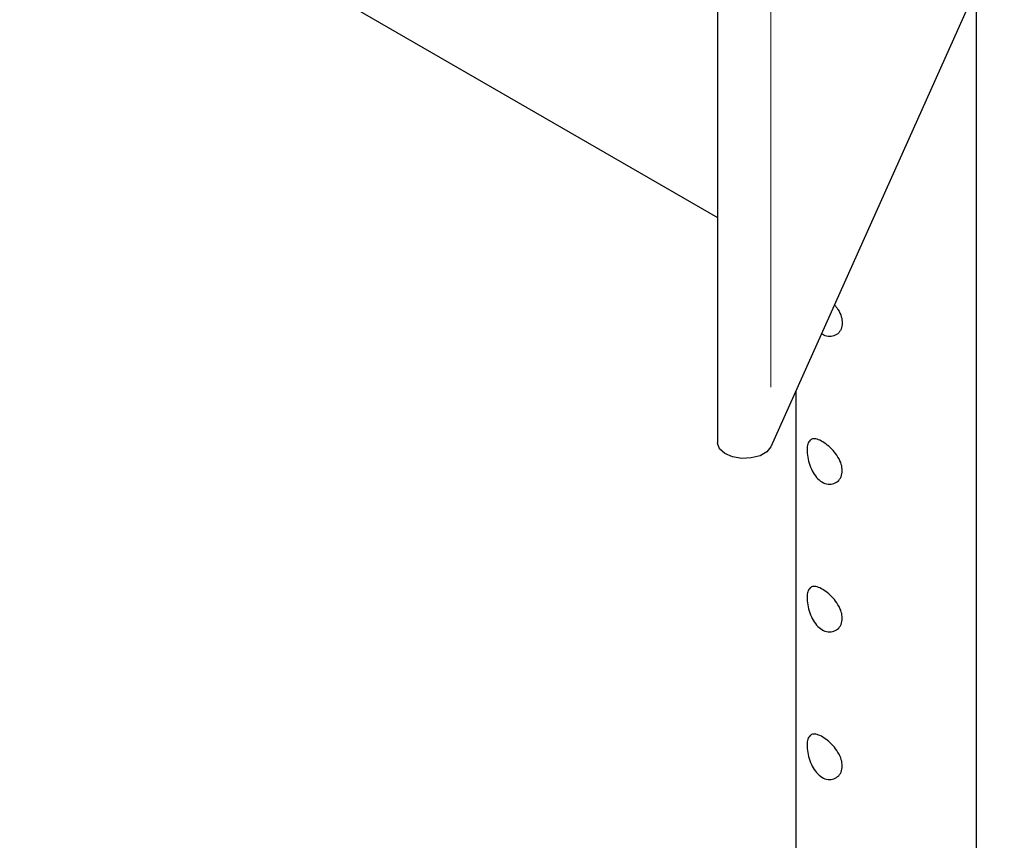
# Model space of a CAD drawing. Header units: millimetres. Extents: x 75 to 4122, y 120 to 5820.
# Tile 41 of 49: x 3464 to 3573, y 3218 to 3309. Entities that reach past the tile are written whole.
import ezdxf

# ---------------------------------------------------------------- set-up
doc = ezdxf.new("R2010")
doc.units = ezdxf.units.MM
doc.header["$LTSCALE"] = 20
doc.linetypes.add('PHANTOM', pattern=[12.7, 6.35, -1.27, 1.27, -1.27, 1.27, -1.27])

msp = doc.modelspace()

# ---------------------------------------------------------------- linework, layer by layer
at = {"color": 7, "linetype": 'Continuous', "lineweight": 25}
for p, q in [((3541.214, 4919.361), (3541.214, 3261.783)), ((3464.022, 3331.256), (3541.214, 3286.694)), ((3572.931, 3318.969), (3547.119, 3261.349)), ((3569.861, 3044.437), (3569.861, 3312.116)), ((3549.861, 3267.472), (3549.861, 3080.471))]:
    msp.add_line(p, q, dxfattribs=at)
at = {"color": 250, "linetype": 'PHANTOM', "lineweight": 18}
msp.add_line((3547.119, 4918.927), (3547.119, 3261.349), dxfattribs=at)
at = {"color": 7, "linetype": 'Continuous', "lineweight": 25, "flags": 128}
msp.add_lwpolyline([(3547.119, 3261.349), (3546.673, 3260.791), (3545.918, 3260.357), (3544.948, 3260.104), (3543.885, 3260.062), (3542.864, 3260.236), (3542.013, 3260.606), (3541.44, 3261.124), (3541.216, 3261.725), (3541.214, 3261.783)], dxfattribs=at)
at = {"color": 7, "linetype": 'Continuous', "lineweight": 25}
for points, knots in [([(3554.151, 3277.047), (3554.285, 3276.879), (3554.616, 3276.467), (3554.938, 3275.759), (3554.986, 3275.27), (3555.007, 3275.046)], [0, 0, 0, 0, 0.269016, 0.6641208, 1, 1, 1, 1]), ([(3555.007, 3275.046), (3554.981, 3274.807), (3554.927, 3274.33), (3554.522, 3273.804), (3553.95, 3273.517), (3553.3, 3273.501), (3552.894, 3273.732), (3552.712, 3273.835)], [0, 0, 0, 0, 0.2037347, 0.4072789, 0.6157271, 0.8276706, 1, 1, 1, 1]), ([(3555.007, 3258.715), (3554.981, 3258.476), (3554.927, 3257.999), (3554.522, 3257.475), (3553.948, 3257.181), (3553.267, 3257.188), (3552.594, 3257.508), (3552.013, 3258.091), (3551.56, 3258.868), (3551.254, 3259.757), (3551.107, 3260.641), (3551.118, 3261.388), (3551.279, 3261.924), (3551.594, 3262.219), (3552.069, 3262.25), (3552.678, 3262.019), (3553.35, 3261.568), (3554.007, 3260.951), (3554.567, 3260.21), (3554.941, 3259.429), (3554.986, 3258.94), (3555.007, 3258.715)], [0, 0, 0, 0, 0.0522939, 0.1045389, 0.1580427, 0.2124436, 0.2655131, 0.3171716, 0.369381, 0.4232896, 0.4775497, 0.530086, 0.5815485, 0.6342154, 0.6885025, 0.7423529, 0.7944528, 0.8461655, 0.8993361, 0.953746, 1, 1, 1, 1]), ([(3555.007, 3242.384), (3554.981, 3242.145), (3554.927, 3241.668), (3554.522, 3241.144), (3553.948, 3240.851), (3553.267, 3240.857), (3552.594, 3241.177), (3552.013, 3241.761), (3551.56, 3242.537), (3551.254, 3243.427), (3551.107, 3244.31), (3551.118, 3245.057), (3551.279, 3245.593), (3551.594, 3245.888), (3552.069, 3245.919), (3552.678, 3245.688), (3553.35, 3245.237), (3554.007, 3244.62), (3554.567, 3243.88), (3554.941, 3243.099), (3554.986, 3242.609), (3555.007, 3242.384)], [0, 0, 0, 0, 0.0522939, 0.1045389, 0.1580427, 0.2124436, 0.2655131, 0.3171716, 0.369381, 0.4232896, 0.4775497, 0.530086, 0.5815485, 0.6342154, 0.6885025, 0.7423529, 0.7944528, 0.8461655, 0.8993361, 0.953746, 1, 1, 1, 1]), ([(3555.007, 3226.053), (3554.981, 3225.815), (3554.927, 3225.337), (3554.522, 3224.813), (3553.948, 3224.52), (3553.267, 3224.527), (3552.594, 3224.847), (3552.013, 3225.43), (3551.56, 3226.206), (3551.254, 3227.096), (3551.107, 3227.979), (3551.118, 3228.726), (3551.279, 3229.262), (3551.594, 3229.557), (3552.069, 3229.588), (3552.678, 3229.357), (3553.35, 3228.906), (3554.007, 3228.289), (3554.567, 3227.549), (3554.941, 3226.768), (3554.986, 3226.278), (3555.007, 3226.053)], [0, 0, 0, 0, 0.0522939, 0.1045389, 0.1580427, 0.2124436, 0.2655131, 0.3171716, 0.369381, 0.4232896, 0.4775497, 0.530086, 0.5815485, 0.6342154, 0.6885025, 0.7423529, 0.7944528, 0.8461655, 0.8993361, 0.953746, 1, 1, 1, 1])]:
    msp.add_open_spline(points, degree=3, knots=knots, dxfattribs=at)

doc.saveas('drawing.dxf')
